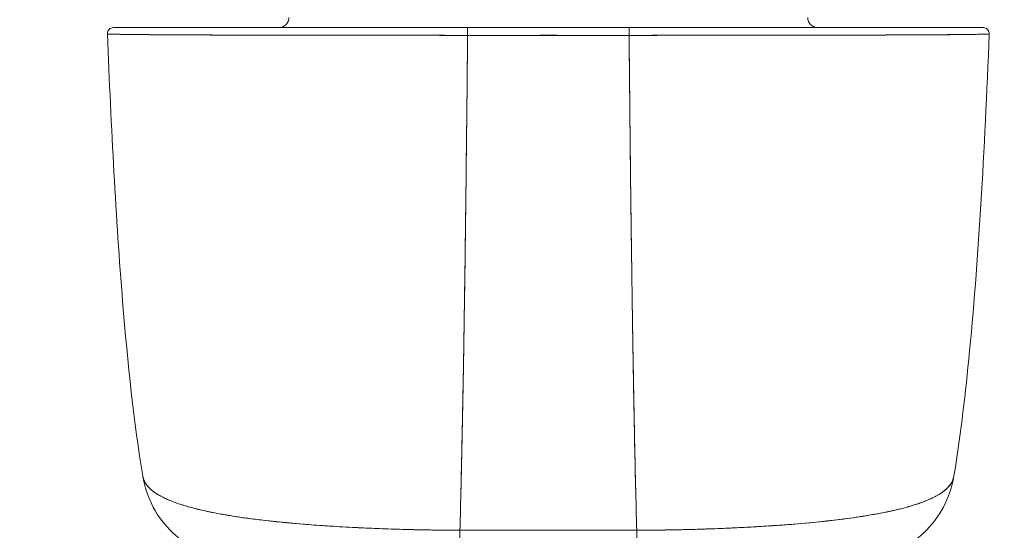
# Model space of a CAD drawing. Header units: inches. Extents: x 10 to 331, y 10 to 212.
# Tile 61 of 145: x 57.721 to 59.649, y 173.662 to 174.662. Entities that reach past the tile are written whole.
import ezdxf

# ---------------------------------------------------------------- set-up
doc = ezdxf.new("R2010")
doc.units = ezdxf.units.IN
doc.header["$LTSCALE"] = 20
doc.header["$MEASUREMENT"] = 0
doc.layers.add('Dimension (ANSI)', color=7, linetype='Continuous', lineweight=5)
doc.layers.add('Visible (ANSI)', color=7, linetype='Continuous', lineweight=5)
doc.styles.add('ROMANS', font='romans.shx')
doc.dimstyles.new('Default (ANSI)', dxfattribs={"dimscale": 20, "dimtxt": 0.065, "dimasz": 0.08, "dimexe": 0.125, "dimexo": 0.0625, "dimgap": 0.031496, "dimtad": 0, "dimtih": 1, "dimtoh": 1, "dimrnd": 1e-08, "dimzin": 0, "dimdsep": 46, "dimtxsty": 'ROMANS', "dimcen": 0.09, "dimdle": 0.393701, "dimclrd": 256, "dimclre": 256, "dimclrt": 256, "dimadec": 0, "dimazin": 0, "dimtfac": 1.538462, "dimtofl": 0, "dimtmove": 0, "dimatfit": 3, "dimfxl": 1, "dimtolj": 1, "dimtzin": 0, "dimlwd": -1, "dimlwe": -1, "dimarcsym": 0})

# ---------------------------------------------------------------- blocks, each defined once
blk = doc.blocks.new('*D12')
at = {"layer": 'Defpoints', "color": 0, "transparency": 16777216}
for p in [(33.225, 185.3676), (60.6626, 185.3676), (60.6626, 170.8333)]:
    blk.add_point(p, dxfattribs=at)
at = {"layer": 'Dimension (ANSI)', "transparency": 16777216}
for p, q in [((33.225, 184.1176), (33.225, 168.3333)), ((60.6626, 184.1176), (60.6626, 168.3333)), ((34.825, 170.8333), (43.4506, 170.8333)), ((59.0626, 170.8333), (49.9724, 170.8333))]:
    blk.add_line(p, q, dxfattribs=at)
for points in [[(34.825, 171.0999), (34.825, 170.5666), (33.225, 170.8333)], [(59.0626, 171.0999), (59.0626, 170.5666), (60.6626, 170.8333)]]:
    blk.add_solid(points, dxfattribs=at)
at = {"layer": 'Dimension (ANSI)', "transparency": 16777216, "insert": (46.7115, 170.8333), "char_height": 1.3, "attachment_point": 5, "style": 'ROMANS'}
blk.add_mtext('\\A1;27.44', dxfattribs=at)

msp = doc.modelspace()

# ---------------------------------------------------------------- linework, layer by layer
at = {"layer": 'Visible (ANSI)'}
for p, q in [((58.9139, 174.6467), (58.5976, 174.6467)), ((58.6171, 174.6467), (58.6171, 174.6467)), ((58.8944, 174.6467), (58.8944, 174.6467)), ((58.9139, 174.6314), (58.5976, 174.6314)), ((58.6171, 174.6314), (58.6171, 174.6314)), ((58.6888, 174.6314), (58.6888, 174.6314)), ((58.6888, 174.6314), (58.6888, 174.6314)), ((58.8227, 174.6314), (58.8227, 174.6314)), ((58.8227, 174.6314), (58.8227, 174.6314)), ((58.8345, 174.6314), (58.8345, 174.6314)), ((58.8345, 174.6314), (58.8345, 174.6314)), ((58.8944, 174.6314), (58.8944, 174.6314)), ((59.2327, 174.6317), (59.2327, 174.6317)), ((59.2488, 174.6317), (59.2488, 174.6317)), ((59.4721, 174.6324), (59.4721, 174.6324)), ((59.4918, 174.6325), (59.4918, 174.6325))]:
    msp.add_line(p, q, dxfattribs=at)
for centre, radius, start, end in [((58.2282, 174.6664), 0.0197, 270, 0), ((58.8345, 174.65), 0.00787, 270, 270), ((59.2833, 174.6664), 0.0197, 180, 270), ((57.9041, 174.6349), 0.0118, 90, 182.2758), ((57.9041, 174.6349), 0.0118, 90, 182.2758), ((59.6073, 174.6349), 0.0118, 357.7242, 90), ((59.6073, 174.6349), 0.0118, 357.7242, 90)]:
    msp.add_arc(centre, radius, start, end, dxfattribs=at)
for centre, major_axis, ratio, start_param, end_param in [((58.5976, 174.6349), (0, 0.0118), 0.000027, 4.416961, 6.282876), ((58.5976, 174.6349), (0, 0.0118), 0.00001, 6.283145, 8.149493), ((58.6888, 174.65), (0, -0.0197), 0.00001, 1.400695, 1.400788), ((58.6888, 174.65), (0, 0.0197), 0.00001, 1.739739, 1.739832), ((58.8227, 174.65), (0, -0.0197), 0.00001, 4.881343, 4.881437), ((58.8227, 174.65), (0, 0.0197), 0.00001, 4.543345, 4.543439), ((58.9139, 174.6349), (0, 0.0118), 0.00001, 0.000165, 1.866412), ((58.9139, 174.6349), (0, 0.0118), 0.000027, 0.000335, 1.866224), ((58.1574, 173.8002), (0, 0.1969), 0.99821, 1.796772, 1.797268), ((59.354, 173.8002), (0, -0.1969), 0.99821, 1.344369, 1.344859), ((59.354, 173.8002), (0, 0.1969), 0.99821, 4.485962, 4.486452), ((58.1912, 173.8002), (0, -0.1968), 0.993149, 5.12196, 5.122143), ((59.3202, 173.8002), (0, -0.1969), 0.993149, 1.161114, 1.161315), ((58.5826, 173.8002), (0, -0.1968), 0.00001, 0.001913, 0.794895), ((58.9289, 173.8002), (0, -0.1969), 0.000146, 5.489535, 6.282927)]:
    msp.add_ellipse(centre, major_axis=major_axis, ratio=ratio, start_param=start_param, end_param=end_param, dxfattribs=at)
for points, knots in [([(58.5976, 174.6467), (58.5519, 174.6467), (58.5071, 174.6467), (58.4629, 174.6467), (58.4187, 174.6467), (58.3751, 174.6467), (58.3332, 174.6467), (58.2913, 174.6467), (58.2511, 174.6467), (58.2134, 174.6467), (58.1757, 174.6467), (58.1404, 174.6467), (58.1082, 174.6467), (58.076, 174.6467), (58.047, 174.6467), (58.0217, 174.6467), (57.9964, 174.6467), (57.9748, 174.6467), (57.9573, 174.6467), (57.9398, 174.6467), (57.9264, 174.6467), (57.9175, 174.6467), (57.9086, 174.6467), (57.9042, 174.6467), (57.9041, 174.6467)], [0, 0, 0, 0, 0.125, 0.125, 0.125, 0.25, 0.25, 0.25, 0.375, 0.375, 0.375, 0.5, 0.5, 0.5, 0.625, 0.625, 0.625, 0.75, 0.75, 0.75, 0.875, 0.875, 0.875, 1, 1, 1, 1]), ([(57.9041, 174.6467), (57.9041, 174.6467), (57.9043, 174.6467), (57.9045, 174.6467), (57.9049, 174.6467), (57.9053, 174.6467), (57.906, 174.6467), (57.9067, 174.6467), (57.9076, 174.6467), (57.9088, 174.6467), (57.91, 174.6467), (57.9116, 174.6467), (57.9133, 174.6467), (57.9153, 174.6467), (57.9175, 174.6467), (57.9201, 174.6467), (57.9229, 174.6467), (57.9262, 174.6467), (57.9297, 174.6467), (57.9337, 174.6467), (57.9382, 174.6467), (57.943, 174.6467), (57.9471, 174.6467), (57.9515, 174.6467), (57.9562, 174.6467), (57.9578, 174.6467), (57.9594, 174.6467), (57.961, 174.6467), (57.9684, 174.6467), (57.9764, 174.6467), (57.9852, 174.6467), (57.9949, 174.6467), (58.0055, 174.6467), (58.0168, 174.6467), (58.0289, 174.6467), (58.0419, 174.6467), (58.0557, 174.6467), (58.0686, 174.6467), (58.0821, 174.6467), (58.0964, 174.6467), (58.0995, 174.6467), (58.1027, 174.6467), (58.1059, 174.6467), (58.1157, 174.6467), (58.1259, 174.6467), (58.1364, 174.6467), (58.1488, 174.6467), (58.1617, 174.6467), (58.175, 174.6467), (58.1871, 174.6467), (58.1995, 174.6467), (58.2122, 174.6467), (58.2238, 174.6467), (58.2356, 174.6467), (58.2476, 174.6467), (58.2586, 174.6467), (58.2697, 174.6467), (58.281, 174.6467), (58.2912, 174.6467), (58.3016, 174.6467), (58.3121, 174.6467), (58.3184, 174.6467), (58.3247, 174.6467), (58.3311, 174.6467), (58.3344, 174.6467), (58.3377, 174.6467), (58.3411, 174.6467), (58.35, 174.6467), (58.359, 174.6467), (58.368, 174.6467), (58.3764, 174.6467), (58.3847, 174.6467), (58.3932, 174.6467), (58.4009, 174.6467), (58.4087, 174.6467), (58.4166, 174.6467), (58.4238, 174.6467), (58.4311, 174.6467), (58.4384, 174.6467), (58.4452, 174.6467), (58.452, 174.6467), (58.4587, 174.6467), (58.465, 174.6467), (58.4712, 174.6467), (58.4775, 174.6467), (58.4831, 174.6467), (58.4887, 174.6467), (58.4943, 174.6467), (58.4992, 174.6467), (58.5042, 174.6467), (58.5091, 174.6467), (58.5134, 174.6467), (58.5178, 174.6467), (58.5221, 174.6467), (58.5259, 174.6467), (58.5298, 174.6467), (58.5336, 174.6467), (58.5371, 174.6467), (58.5405, 174.6467), (58.544, 174.6467), (58.5471, 174.6467), (58.5502, 174.6467), (58.5534, 174.6467), (58.5563, 174.6467), (58.5592, 174.6467), (58.5622, 174.6467), (58.565, 174.6467), (58.5677, 174.6467), (58.5705, 174.6467), (58.5731, 174.6467), (58.5757, 174.6467), (58.5783, 174.6467), (58.5807, 174.6467), (58.5831, 174.6467), (58.5855, 174.6467), (58.5877, 174.6467), (58.5898, 174.6467), (58.592, 174.6467), (58.5939, 174.6467), (58.5957, 174.6467), (58.5976, 174.6467)], [0, 0, 0, 0, 0.02245, 0.02245, 0.02245, 0.047334, 0.047334, 0.047334, 0.074749, 0.074749, 0.074749, 0.10494, 0.10494, 0.10494, 0.138177, 0.138177, 0.138177, 0.174941, 0.174941, 0.174941, 0.215785, 0.215785, 0.215785, 0.25, 0.25, 0.25, 0.261359, 0.261359, 0.261359, 0.312557, 0.312557, 0.312557, 0.36984, 0.36984, 0.36984, 0.430819, 0.430819, 0.430819, 0.48753, 0.48753, 0.48753, 0.5, 0.5, 0.5, 0.538486, 0.538486, 0.538486, 0.584458, 0.584458, 0.584458, 0.626373, 0.626373, 0.626373, 0.664667, 0.664667, 0.664667, 0.699465, 0.699465, 0.699465, 0.731072, 0.731072, 0.731072, 0.75, 0.75, 0.75, 0.759869, 0.759869, 0.759869, 0.78621, 0.78621, 0.78621, 0.810385, 0.810385, 0.810385, 0.832663, 0.832663, 0.832663, 0.853294, 0.853294, 0.853294, 0.872282, 0.872282, 0.872282, 0.889703, 0.889703, 0.889703, 0.905292, 0.905292, 0.905292, 0.91893, 0.91893, 0.91893, 0.930901, 0.930901, 0.930901, 0.941484, 0.941484, 0.941484, 0.950952, 0.950952, 0.950952, 0.959577, 0.959577, 0.959577, 0.967632, 0.967632, 0.967632, 0.975259, 0.975259, 0.975259, 0.982403, 0.982403, 0.982403, 0.988977, 0.988977, 0.988977, 0.994894, 0.994894, 0.994894, 1, 1, 1, 1]), ([(59.6073, 174.6467), (59.6073, 174.6467), (59.6029, 174.6467), (59.594, 174.6467), (59.5851, 174.6467), (59.5717, 174.6467), (59.5542, 174.6467), (59.5367, 174.6467), (59.5151, 174.6467), (59.4898, 174.6467), (59.4644, 174.6467), (59.4354, 174.6467), (59.4033, 174.6467), (59.3711, 174.6467), (59.3358, 174.6467), (59.2981, 174.6467), (59.2603, 174.6467), (59.2202, 174.6467), (59.1783, 174.6467), (59.1364, 174.6467), (59.0928, 174.6467), (59.0486, 174.6467), (59.0044, 174.6467), (58.9596, 174.6467), (58.9139, 174.6467)], [0, 0, 0, 0, 0.125, 0.125, 0.125, 0.25, 0.25, 0.25, 0.375, 0.375, 0.375, 0.5, 0.5, 0.5, 0.625, 0.625, 0.625, 0.75, 0.75, 0.75, 0.875, 0.875, 0.875, 1, 1, 1, 1]), ([(58.9139, 174.6467), (58.9157, 174.6467), (58.9176, 174.6467), (58.9194, 174.6467), (58.9216, 174.6467), (58.9237, 174.6467), (58.9259, 174.6467), (58.9283, 174.6467), (58.9307, 174.6467), (58.9331, 174.6467), (58.9357, 174.6467), (58.9382, 174.6467), (58.9408, 174.6467), (58.9436, 174.6467), (58.9464, 174.6467), (58.9492, 174.6467), (58.9521, 174.6467), (58.955, 174.6467), (58.958, 174.6467), (58.9611, 174.6467), (58.9642, 174.6467), (58.9674, 174.6467), (58.9708, 174.6467), (58.9743, 174.6467), (58.9777, 174.6467), (58.9815, 174.6467), (58.9854, 174.6467), (58.9892, 174.6467), (58.9935, 174.6467), (58.9979, 174.6467), (59.0022, 174.6467), (59.0071, 174.6467), (59.0121, 174.6467), (59.017, 174.6467), (59.0226, 174.6467), (59.0282, 174.6467), (59.0338, 174.6467), (59.04, 174.6467), (59.0463, 174.6467), (59.0525, 174.6467), (59.0593, 174.6467), (59.066, 174.6467), (59.0728, 174.6467), (59.0801, 174.6467), (59.0874, 174.6467), (59.0947, 174.6467), (59.1025, 174.6467), (59.1103, 174.6467), (59.1181, 174.6467), (59.1265, 174.6467), (59.1349, 174.6467), (59.1433, 174.6467), (59.1524, 174.6467), (59.1614, 174.6467), (59.1704, 174.6467), (59.1737, 174.6467), (59.1771, 174.6467), (59.1804, 174.6467), (59.1868, 174.6467), (59.1933, 174.6467), (59.1996, 174.6467), (59.2103, 174.6467), (59.2208, 174.6467), (59.2312, 174.6467), (59.2427, 174.6467), (59.254, 174.6467), (59.2651, 174.6467), (59.2775, 174.6467), (59.2896, 174.6467), (59.3015, 174.6467), (59.3147, 174.6467), (59.3275, 174.6467), (59.34, 174.6467), (59.354, 174.6467), (59.3675, 174.6467), (59.3806, 174.6467), (59.3891, 174.6467), (59.3975, 174.6467), (59.4056, 174.6467), (59.4116, 174.6467), (59.4175, 174.6467), (59.4232, 174.6467), (59.4382, 174.6467), (59.4524, 174.6467), (59.4658, 174.6467), (59.4787, 174.6467), (59.4909, 174.6467), (59.5022, 174.6467), (59.5124, 174.6467), (59.5219, 174.6467), (59.5307, 174.6467), (59.5386, 174.6467), (59.5459, 174.6467), (59.5526, 174.6467), (59.5535, 174.6467), (59.5544, 174.6467), (59.5552, 174.6467), (59.5603, 174.6467), (59.5651, 174.6467), (59.5695, 174.6467), (59.5741, 174.6467), (59.5784, 174.6467), (59.5822, 174.6467), (59.5857, 174.6467), (59.5888, 174.6467), (59.5916, 174.6467), (59.5941, 174.6467), (59.5963, 174.6467), (59.5982, 174.6467), (59.6, 174.6467), (59.6015, 174.6467), (59.6027, 174.6467), (59.6039, 174.6467), (59.6048, 174.6467), (59.6055, 174.6467), (59.6061, 174.6467), (59.6066, 174.6467), (59.6069, 174.6467), (59.6072, 174.6467), (59.6073, 174.6467), (59.6073, 174.6467)], [0, 0, 0, 0, 0.005076, 0.005076, 0.005076, 0.010966, 0.010966, 0.010966, 0.017516, 0.017516, 0.017516, 0.024638, 0.024638, 0.024638, 0.03225, 0.03225, 0.03225, 0.040297, 0.040297, 0.040297, 0.048919, 0.048919, 0.048919, 0.058382, 0.058382, 0.058382, 0.068957, 0.068957, 0.068957, 0.080913, 0.080913, 0.080913, 0.094527, 0.094527, 0.094527, 0.110079, 0.110079, 0.110079, 0.127471, 0.127471, 0.127471, 0.14645, 0.14645, 0.14645, 0.167092, 0.167092, 0.167092, 0.189401, 0.189401, 0.189401, 0.21365, 0.21365, 0.21365, 0.240135, 0.240135, 0.240135, 0.25, 0.25, 0.25, 0.269179, 0.269179, 0.269179, 0.301214, 0.301214, 0.301214, 0.336707, 0.336707, 0.336707, 0.376077, 0.376077, 0.376077, 0.419646, 0.419646, 0.419646, 0.468248, 0.468248, 0.468248, 0.5, 0.5, 0.5, 0.523331, 0.523331, 0.523331, 0.584112, 0.584112, 0.584112, 0.643123, 0.643123, 0.643123, 0.696091, 0.696091, 0.696091, 0.74368, 0.74368, 0.74368, 0.75, 0.75, 0.75, 0.787136, 0.787136, 0.787136, 0.826784, 0.826784, 0.826784, 0.862779, 0.862779, 0.862779, 0.895593, 0.895593, 0.895593, 0.925555, 0.925555, 0.925555, 0.952834, 0.952834, 0.952834, 0.977623, 0.977623, 0.977623, 1, 1, 1, 1]), ([(58.5976, 174.6314), (58.5957, 174.6314), (58.5938, 174.6314), (58.5919, 174.6314), (58.5897, 174.6314), (58.5875, 174.6314), (58.5853, 174.6314), (58.5829, 174.6314), (58.5805, 174.6314), (58.578, 174.6314), (58.5754, 174.6314), (58.5727, 174.6314), (58.5701, 174.6314), (58.5672, 174.6314), (58.5644, 174.6314), (58.5616, 174.6314), (58.5586, 174.6314), (58.5556, 174.6315), (58.5526, 174.6315), (58.5495, 174.6315), (58.5463, 174.6315), (58.5431, 174.6315), (58.5396, 174.6315), (58.5361, 174.6315), (58.5326, 174.6315), (58.5287, 174.6315), (58.5248, 174.6315), (58.5209, 174.6315), (58.5165, 174.6315), (58.512, 174.6315), (58.5076, 174.6315), (58.5026, 174.6315), (58.4976, 174.6315), (58.4926, 174.6315), (58.4869, 174.6315), (58.4812, 174.6315), (58.4755, 174.6315), (58.4705, 174.6315), (58.4655, 174.6315), (58.4606, 174.6315), (58.4592, 174.6315), (58.4578, 174.6315), (58.4565, 174.6315), (58.4496, 174.6315), (58.4427, 174.6315), (58.4358, 174.6315), (58.4284, 174.6315), (58.421, 174.6315), (58.4136, 174.6315), (58.4056, 174.6315), (58.3977, 174.6315), (58.3898, 174.6316), (58.3812, 174.6316), (58.3727, 174.6316), (58.3643, 174.6316), (58.3551, 174.6316), (58.3459, 174.6316), (58.3368, 174.6316), (58.3341, 174.6316), (58.3314, 174.6316), (58.3287, 174.6316), (58.3215, 174.6316), (58.3144, 174.6316), (58.3074, 174.6317), (58.2967, 174.6317), (58.2862, 174.6317), (58.2758, 174.6317), (58.2643, 174.6317), (58.253, 174.6317), (58.2419, 174.6318), (58.23, 174.6318), (58.2183, 174.6318), (58.2068, 174.6318), (58.2065, 174.6318), (58.2061, 174.6318), (58.2058, 174.6318), (58.1929, 174.6319), (58.1803, 174.6319), (58.168, 174.6319), (58.1545, 174.632), (58.1414, 174.632), (58.1287, 174.632), (58.1188, 174.6321), (58.1092, 174.6321), (58.0999, 174.6321), (58.0959, 174.6322), (58.0919, 174.6322), (58.088, 174.6322), (58.0736, 174.6322), (58.0597, 174.6323), (58.0467, 174.6324), (58.0344, 174.6324), (58.0228, 174.6325), (58.0119, 174.6325), (58.0103, 174.6325), (58.0087, 174.6326), (58.0071, 174.6326), (57.9955, 174.6326), (57.9848, 174.6327), (57.9749, 174.6328), (57.966, 174.6329), (57.9578, 174.6329), (57.9503, 174.633), (57.949, 174.633), (57.9477, 174.633), (57.9464, 174.633), (57.9412, 174.6331), (57.9364, 174.6332), (57.932, 174.6332), (57.927, 174.6333), (57.9225, 174.6333), (57.9185, 174.6334), (57.9148, 174.6335), (57.9115, 174.6335), (57.9086, 174.6336), (57.9077, 174.6336), (57.9068, 174.6336), (57.9059, 174.6337), (57.9044, 174.6337), (57.903, 174.6337), (57.9017, 174.6338), (57.8999, 174.6338), (57.8984, 174.6339), (57.8971, 174.634), (57.8959, 174.634), (57.895, 174.6341), (57.8942, 174.6341), (57.8936, 174.6342), (57.8931, 174.6342), (57.8928, 174.6343), (57.8925, 174.6343), (57.8923, 174.6344), (57.8923, 174.6344)], [0, 0, 0, 0, 0.005154, 0.005154, 0.005154, 0.011125, 0.011125, 0.011125, 0.01776, 0.01776, 0.01776, 0.024968, 0.024968, 0.024968, 0.032665, 0.032665, 0.032665, 0.040791, 0.040791, 0.040791, 0.049493, 0.049493, 0.049493, 0.059043, 0.059043, 0.059043, 0.069717, 0.069717, 0.069717, 0.08179, 0.08179, 0.08179, 0.095542, 0.095542, 0.095542, 0.111257, 0.111257, 0.111257, 0.125, 0.125, 0.125, 0.128815, 0.128815, 0.128815, 0.14795, 0.14795, 0.14795, 0.168736, 0.168736, 0.168736, 0.191175, 0.191175, 0.191175, 0.215514, 0.215514, 0.215514, 0.242018, 0.242018, 0.242018, 0.25, 0.25, 0.25, 0.270974, 0.270974, 0.270974, 0.302738, 0.302738, 0.302738, 0.337689, 0.337689, 0.337689, 0.375, 0.375, 0.375, 0.376125, 0.376125, 0.376125, 0.418166, 0.418166, 0.418166, 0.464234, 0.464234, 0.464234, 0.5, 0.5, 0.5, 0.515243, 0.515243, 0.515243, 0.571952, 0.571952, 0.571952, 0.625, 0.625, 0.625, 0.632854, 0.632854, 0.632854, 0.689973, 0.689973, 0.689973, 0.740919, 0.740919, 0.740919, 0.75, 0.75, 0.75, 0.78617, 0.78617, 0.78617, 0.826664, 0.826664, 0.826664, 0.863094, 0.863094, 0.863094, 0.875, 0.875, 0.875, 0.89603, 0.89603, 0.89603, 0.925948, 0.925948, 0.925948, 0.953112, 0.953112, 0.953112, 0.977764, 0.977764, 0.977764, 1, 1, 1, 1]), ([(57.8923, 174.6344), (57.8923, 174.6344), (57.8932, 174.6342), (57.8951, 174.6341), (57.8966, 174.634), (57.8987, 174.6339), (57.9016, 174.6338), (57.9026, 174.6338), (57.9037, 174.6337), (57.905, 174.6337), (57.9097, 174.6335), (57.9159, 174.6334), (57.9236, 174.6333), (57.9268, 174.6333), (57.9302, 174.6332), (57.9338, 174.6332), (57.9394, 174.6331), (57.9455, 174.6331), (57.9522, 174.633), (57.9629, 174.6329), (57.975, 174.6328), (57.9884, 174.6327), (57.9894, 174.6327), (57.9903, 174.6327), (57.9913, 174.6327), (58.0062, 174.6326), (58.0227, 174.6325), (58.0404, 174.6324), (58.0479, 174.6323), (58.0555, 174.6323), (58.0633, 174.6323), (58.0748, 174.6322), (58.0866, 174.6322), (58.0985, 174.6321), (58.1153, 174.6321), (58.1324, 174.632), (58.1495, 174.632), (58.1542, 174.632), (58.159, 174.632), (58.1637, 174.6319), (58.1872, 174.6319), (58.2106, 174.6318), (58.2336, 174.6318), (58.2345, 174.6318), (58.2354, 174.6318), (58.2362, 174.6318), (58.2597, 174.6317), (58.2828, 174.6317), (58.3054, 174.6317), (58.3103, 174.6317), (58.3152, 174.6316), (58.32, 174.6316), (58.3392, 174.6316), (58.358, 174.6316), (58.3762, 174.6316), (58.3838, 174.6316), (58.3914, 174.6316), (58.3988, 174.6315), (58.414, 174.6315), (58.4288, 174.6315), (58.4433, 174.6315), (58.4529, 174.6315), (58.4624, 174.6315), (58.4717, 174.6315), (58.4827, 174.6315), (58.4935, 174.6315), (58.504, 174.6315), (58.5156, 174.6315), (58.527, 174.6315), (58.5382, 174.6315), (58.5442, 174.6315), (58.5502, 174.6314), (58.556, 174.6314), (58.571, 174.6314), (58.5852, 174.6314), (58.5976, 174.6314)], [0, 0, 0, 0, 0.051762, 0.051762, 0.051762, 0.090909, 0.090909, 0.090909, 0.104756, 0.104756, 0.104756, 0.15926, 0.15926, 0.15926, 0.181818, 0.181818, 0.181818, 0.216639, 0.216639, 0.216639, 0.272727, 0.272727, 0.272727, 0.27663, 0.27663, 0.27663, 0.337872, 0.337872, 0.337872, 0.363636, 0.363636, 0.363636, 0.401523, 0.401523, 0.401523, 0.454545, 0.454545, 0.454545, 0.469339, 0.469339, 0.469339, 0.542657, 0.542657, 0.542657, 0.545455, 0.545455, 0.545455, 0.62016, 0.62016, 0.62016, 0.636364, 0.636364, 0.636364, 0.700569, 0.700569, 0.700569, 0.727273, 0.727273, 0.727273, 0.781747, 0.781747, 0.781747, 0.818182, 0.818182, 0.818182, 0.861421, 0.861421, 0.861421, 0.909091, 0.909091, 0.909091, 0.93478, 0.93478, 0.93478, 1, 1, 1, 1]), ([(57.9616, 173.7686), (57.9442, 173.8735), (57.9322, 173.9875), (57.9091, 174.2714), (57.8998, 174.4494), (57.8923, 174.6344)], [0, 0, 0, 0, 1.137397, 1.137397, 2.631287, 2.631287, 2.631287, 2.631287]), ([(58.5976, 174.6314), (58.5969, 174.553), (58.5961, 174.4782), (58.5953, 174.407), (58.5945, 174.3358), (58.5937, 174.2683), (58.5929, 174.2044), (58.592, 174.1405), (58.5911, 174.0802), (58.5902, 174.0235), (58.5893, 173.9668), (58.5883, 173.9136), (58.5873, 173.8638), (58.5863, 173.8141), (58.5853, 173.7677), (58.5842, 173.7246), (58.5837, 173.703), (58.5832, 173.6822), (58.5826, 173.6622)], [0.0000004, 0.0000004, 0.0000004, 0.0000004, 0.181782, 0.181782, 0.181782, 0.363564, 0.363564, 0.363564, 0.545346, 0.545346, 0.545346, 0.727128, 0.727128, 0.727128, 0.90891, 0.90891, 0.90891, 1, 1, 1, 1]), ([(58.5826, 173.6622), (58.5834, 173.6896), (58.5841, 173.7184), (58.5848, 173.7488), (58.5855, 173.7793), (58.5863, 173.8113), (58.5869, 173.8449), (58.5876, 173.8786), (58.5883, 173.9138), (58.589, 173.9507), (58.5896, 173.9876), (58.5903, 174.0262), (58.5909, 174.0664), (58.5915, 174.1066), (58.5921, 174.1486), (58.5927, 174.1922), (58.5933, 174.2358), (58.5939, 174.2812), (58.5944, 174.3283), (58.595, 174.3753), (58.5955, 174.4242), (58.5961, 174.4747), (58.5966, 174.5252), (58.5971, 174.5775), (58.5976, 174.6314)], [0, 0, 0, 0, 0.1246195, 0.1246195, 0.1246195, 0.2496745, 0.2496745, 0.2496745, 0.3747294, 0.3747294, 0.3747294, 0.4997844, 0.4997844, 0.4997844, 0.6248393, 0.6248393, 0.6248393, 0.7498943, 0.7498943, 0.7498943, 0.8749492, 0.8749492, 0.8749492, 0.9999996, 0.9999996, 0.9999996, 0.9999996]), ([(58.5976, 174.6314), (58.6289, 174.6314), (58.6532, 174.6314), (58.6725, 174.6314), (58.6918, 174.6314), (58.7061, 174.6314), (58.7175, 174.6314), (58.729, 174.6315), (58.7374, 174.6315), (58.745, 174.6315), (58.7525, 174.6315), (58.759, 174.6315), (58.7665, 174.6315), (58.774, 174.6315), (58.7825, 174.6315), (58.7939, 174.6314), (58.8054, 174.6314), (58.8197, 174.6314), (58.839, 174.6314), (58.8583, 174.6314), (58.8826, 174.6314), (58.9139, 174.6314)], [0, 0, 0, 0, 0.142857, 0.142857, 0.142857, 0.285714, 0.285714, 0.285714, 0.428571, 0.428571, 0.428571, 0.571429, 0.571429, 0.571429, 0.714286, 0.714286, 0.714286, 0.857143, 0.857143, 0.857143, 1, 1, 1, 1]), ([(59.6191, 174.6344), (59.6191, 174.6344), (59.619, 174.6343), (59.6187, 174.6343), (59.6184, 174.6342), (59.6179, 174.6342), (59.6172, 174.6341), (59.6165, 174.6341), (59.6156, 174.634), (59.6144, 174.634), (59.6131, 174.6339), (59.6116, 174.6338), (59.6098, 174.6338), (59.6085, 174.6337), (59.6071, 174.6337), (59.6055, 174.6337), (59.6047, 174.6336), (59.6039, 174.6336), (59.6031, 174.6336), (59.6002, 174.6335), (59.5971, 174.6335), (59.5935, 174.6334), (59.5896, 174.6334), (59.5853, 174.6333), (59.5805, 174.6332), (59.5758, 174.6332), (59.5707, 174.6331), (59.5651, 174.633), (59.5645, 174.633), (59.5639, 174.633), (59.5634, 174.633), (59.5565, 174.633), (59.5491, 174.6329), (59.541, 174.6328), (59.5321, 174.6328), (59.5224, 174.6327), (59.5121, 174.6326), (59.508, 174.6326), (59.5039, 174.6326), (59.4996, 174.6325), (59.4917, 174.6325), (59.4835, 174.6324), (59.475, 174.6324), (59.4614, 174.6323), (59.4469, 174.6323), (59.4317, 174.6322), (59.4251, 174.6322), (59.4184, 174.6322), (59.4116, 174.6321), (59.404, 174.6321), (59.3963, 174.6321), (59.3883, 174.6321), (59.375, 174.632), (59.3613, 174.632), (59.3471, 174.6319), (59.3344, 174.6319), (59.3213, 174.6319), (59.3079, 174.6318), (59.3068, 174.6318), (59.3057, 174.6318), (59.3046, 174.6318), (59.2936, 174.6318), (59.2824, 174.6318), (59.2709, 174.6318), (59.2596, 174.6317), (59.2481, 174.6317), (59.2364, 174.6317), (59.2258, 174.6317), (59.2151, 174.6317), (59.2043, 174.6317), (59.1972, 174.6316), (59.19, 174.6316), (59.1828, 174.6316), (59.1801, 174.6316), (59.1774, 174.6316), (59.1746, 174.6316), (59.1655, 174.6316), (59.1563, 174.6316), (59.1471, 174.6316), (59.1386, 174.6316), (59.13, 174.6316), (59.1215, 174.6316), (59.1136, 174.6315), (59.1056, 174.6315), (59.0976, 174.6315), (59.0902, 174.6315), (59.0828, 174.6315), (59.0754, 174.6315), (59.0685, 174.6315), (59.0616, 174.6315), (59.0547, 174.6315), (59.0535, 174.6315), (59.0522, 174.6315), (59.0509, 174.6315), (59.0458, 174.6315), (59.0408, 174.6315), (59.0357, 174.6315), (59.0301, 174.6315), (59.0244, 174.6315), (59.0187, 174.6315), (59.0137, 174.6315), (59.0087, 174.6315), (59.0037, 174.6315), (58.9993, 174.6315), (58.9949, 174.6315), (58.9905, 174.6315), (58.9866, 174.6315), (58.9827, 174.6315), (58.9787, 174.6315), (58.9753, 174.6315), (58.9718, 174.6315), (58.9683, 174.6315), (58.9651, 174.6315), (58.9619, 174.6315), (58.9587, 174.6315), (58.9557, 174.6315), (58.9527, 174.6314), (58.9497, 174.6314), (58.9469, 174.6314), (58.9441, 174.6314), (58.9413, 174.6314), (58.9386, 174.6314), (58.936, 174.6314), (58.9334, 174.6314), (58.9309, 174.6314), (58.9285, 174.6314), (58.9261, 174.6314), (58.9239, 174.6314), (58.9217, 174.6314), (58.9195, 174.6314), (58.9176, 174.6314), (58.9158, 174.6314), (58.9139, 174.6314)], [0, 0, 0, 0, 0.022163, 0.022163, 0.022163, 0.046721, 0.046721, 0.046721, 0.07375, 0.07375, 0.07375, 0.103441, 0.103441, 0.103441, 0.125, 0.125, 0.125, 0.135958, 0.135958, 0.135958, 0.171628, 0.171628, 0.171628, 0.210936, 0.210936, 0.210936, 0.25, 0.25, 0.25, 0.254076, 0.254076, 0.254076, 0.301415, 0.301415, 0.301415, 0.354208, 0.354208, 0.354208, 0.375, 0.375, 0.375, 0.413119, 0.413119, 0.413119, 0.473883, 0.473883, 0.473883, 0.5, 0.5, 0.5, 0.529014, 0.529014, 0.529014, 0.577715, 0.577715, 0.577715, 0.621414, 0.621414, 0.621414, 0.625, 0.625, 0.625, 0.66093, 0.66093, 0.66093, 0.696579, 0.696579, 0.696579, 0.728771, 0.728771, 0.728771, 0.75, 0.75, 0.75, 0.757976, 0.757976, 0.757976, 0.784626, 0.784626, 0.784626, 0.80904, 0.80904, 0.80904, 0.83151, 0.83151, 0.83151, 0.852308, 0.852308, 0.852308, 0.871433, 0.871433, 0.871433, 0.875, 0.875, 0.875, 0.888962, 0.888962, 0.888962, 0.904641, 0.904641, 0.904641, 0.918368, 0.918368, 0.918368, 0.930426, 0.930426, 0.930426, 0.941092, 0.941092, 0.941092, 0.950638, 0.950638, 0.950638, 0.959335, 0.959335, 0.959335, 0.967454, 0.967454, 0.967454, 0.975136, 0.975136, 0.975136, 0.982323, 0.982323, 0.982323, 0.988932, 0.988932, 0.988932, 0.994877, 0.994877, 0.994877, 1, 1, 1, 1]), ([(58.9139, 174.6314), (58.9263, 174.6314), (58.9405, 174.6314), (58.9554, 174.6314), (58.9613, 174.6314), (58.9673, 174.6315), (58.9733, 174.6315), (58.9845, 174.6315), (58.9959, 174.6315), (59.0075, 174.6315), (59.018, 174.6315), (59.0287, 174.6315), (59.0397, 174.6315), (59.049, 174.6315), (59.0585, 174.6315), (59.0682, 174.6315), (59.0826, 174.6315), (59.0975, 174.6315), (59.1126, 174.6315), (59.1201, 174.6316), (59.1276, 174.6316), (59.1352, 174.6316), (59.1535, 174.6316), (59.1722, 174.6316), (59.1914, 174.6316), (59.1963, 174.6316), (59.2012, 174.6317), (59.2061, 174.6317), (59.2286, 174.6317), (59.2517, 174.6317), (59.2752, 174.6318), (59.2761, 174.6318), (59.277, 174.6318), (59.2779, 174.6318), (59.3009, 174.6318), (59.3242, 174.6319), (59.3478, 174.6319), (59.3525, 174.632), (59.3572, 174.632), (59.3619, 174.632), (59.379, 174.632), (59.3961, 174.6321), (59.4129, 174.6321), (59.4249, 174.6322), (59.4366, 174.6322), (59.448, 174.6323), (59.4559, 174.6323), (59.4636, 174.6323), (59.4711, 174.6324), (59.4888, 174.6325), (59.5053, 174.6326), (59.5202, 174.6327), (59.5212, 174.6327), (59.5221, 174.6327), (59.5231, 174.6327), (59.5365, 174.6328), (59.5486, 174.6329), (59.5593, 174.633), (59.5659, 174.6331), (59.5721, 174.6331), (59.5777, 174.6332), (59.5813, 174.6332), (59.5847, 174.6333), (59.5879, 174.6333), (59.5955, 174.6334), (59.6018, 174.6335), (59.6065, 174.6337), (59.6077, 174.6337), (59.6088, 174.6338), (59.6099, 174.6338), (59.6127, 174.6339), (59.6149, 174.634), (59.6163, 174.6341), (59.6183, 174.6342), (59.6192, 174.6344), (59.6191, 174.6344)], [0, 0, 0, 0, 0.065233, 0.065233, 0.065233, 0.090909, 0.090909, 0.090909, 0.138606, 0.138606, 0.138606, 0.181818, 0.181818, 0.181818, 0.218295, 0.218295, 0.218295, 0.272727, 0.272727, 0.272727, 0.299488, 0.299488, 0.299488, 0.363636, 0.363636, 0.363636, 0.379913, 0.379913, 0.379913, 0.454545, 0.454545, 0.454545, 0.457429, 0.457429, 0.457429, 0.530754, 0.530754, 0.530754, 0.545455, 0.545455, 0.545455, 0.598649, 0.598649, 0.598649, 0.636364, 0.636364, 0.636364, 0.662242, 0.662242, 0.662242, 0.723318, 0.723318, 0.723318, 0.727273, 0.727273, 0.727273, 0.783303, 0.783303, 0.783303, 0.818182, 0.818182, 0.818182, 0.840721, 0.840721, 0.840721, 0.895221, 0.895221, 0.895221, 0.909091, 0.909091, 0.909091, 0.94822, 0.94822, 0.94822, 1, 1, 1, 1]), ([(58.9139, 174.6314), (58.9144, 174.5775), (58.9149, 174.5252), (58.9154, 174.4747), (58.9159, 174.4242), (58.9165, 174.3753), (58.917, 174.3283), (58.9176, 174.2812), (58.9182, 174.2358), (58.9188, 174.1922), (58.9194, 174.1486), (58.92, 174.1066), (58.9206, 174.0664), (58.9212, 174.0262), (58.9219, 173.9876), (58.9225, 173.9507), (58.9232, 173.9138), (58.9238, 173.8786), (58.9245, 173.8449), (58.9252, 173.8113), (58.9259, 173.7793), (58.9266, 173.7488), (58.9274, 173.7184), (58.9281, 173.6896), (58.9288, 173.6622)], [0.0000004, 0.0000004, 0.0000004, 0.0000004, 0.1250508, 0.1250508, 0.1250508, 0.2501057, 0.2501057, 0.2501057, 0.3751607, 0.3751607, 0.3751607, 0.5002156, 0.5002156, 0.5002156, 0.6252706, 0.6252706, 0.6252706, 0.7503255, 0.7503255, 0.7503255, 0.8753805, 0.8753805, 0.8753805, 1, 1, 1, 1]), ([(58.9288, 173.6622), (58.9283, 173.6822), (58.9278, 173.703), (58.9272, 173.7246), (58.9262, 173.7677), (58.9251, 173.8141), (58.9242, 173.8638), (58.9232, 173.9136), (58.9222, 173.9668), (58.9213, 174.0235), (58.9204, 174.0802), (58.9195, 174.1405), (58.9186, 174.2044), (58.9178, 174.2683), (58.9169, 174.3358), (58.9161, 174.407), (58.9154, 174.4782), (58.9146, 174.553), (58.9139, 174.6314)], [0, 0, 0, 0, 0.09109, 0.09109, 0.09109, 0.272872, 0.272872, 0.272872, 0.454654, 0.454654, 0.454654, 0.636436, 0.636436, 0.636436, 0.818218, 0.818218, 0.818218, 0.9999996, 0.9999996, 0.9999996, 0.9999996]), ([(59.6191, 174.6344), (59.61, 174.4054), (59.5979, 174.1869), (59.571, 173.9163), (59.5618, 173.8404), (59.5499, 173.7686)], [0, 0, 0, 0, 1.849259, 1.849259, 2.628409, 2.628409, 2.628409, 2.628409]), ([(58.5826, 173.6622), (58.5701, 173.6624), (58.5562, 173.6624), (58.5414, 173.6626), (58.5291, 173.6628), (58.5163, 173.6629), (58.5033, 173.6632), (58.4994, 173.6633), (58.4954, 173.6634), (58.4914, 173.6635), (58.4727, 173.6639), (58.4537, 173.6645), (58.4343, 173.6652), (58.428, 173.6654), (58.4216, 173.6656), (58.4152, 173.6659), (58.4011, 173.6665), (58.3868, 173.6671), (58.3723, 173.6679), (58.3552, 173.6688), (58.3378, 173.6698), (58.3202, 173.6709), (58.316, 173.6712), (58.3119, 173.6715), (58.3077, 173.6718), (58.2862, 173.6733), (58.2645, 173.675), (58.2432, 173.6771), (58.2363, 173.6777), (58.2294, 173.6784), (58.2225, 173.6791), (58.2085, 173.6806), (58.1947, 173.6822), (58.1814, 173.6839), (58.1736, 173.6848), (58.1659, 173.6859), (58.1583, 173.6869), (58.1495, 173.6882), (58.1408, 173.6895), (58.1323, 173.6909), (58.1297, 173.6913), (58.1271, 173.6918), (58.1246, 173.6922), (58.1069, 173.6952), (58.0903, 173.6985), (58.0749, 173.7021), (58.0685, 173.7036), (58.0624, 173.7052), (58.0564, 173.7068), (58.0485, 173.7089), (58.041, 173.7112), (58.034, 173.7135), (58.0222, 173.7175), (58.0116, 173.7217), (58.0024, 173.7262), (58.0015, 173.7266), (58.0006, 173.7271), (57.9997, 173.7275), (57.9961, 173.7294), (57.9926, 173.7313), (57.9894, 173.7333), (57.9862, 173.7353), (57.9832, 173.7374), (57.9805, 173.7396), (57.9749, 173.744), (57.9706, 173.7486), (57.9675, 173.7535), (57.9674, 173.7536), (57.9674, 173.7537), (57.9673, 173.7538), (57.9643, 173.7586), (57.9624, 173.7636), (57.9616, 173.7683), (57.9616, 173.7684), (57.9616, 173.7685), (57.9616, 173.7686)], [0, 0, 0, 0, 0.060624, 0.060624, 0.060624, 0.1111111, 0.1111111, 0.1111111, 0.1265869, 0.1265869, 0.1265869, 0.1987914, 0.1987914, 0.1987914, 0.2222222, 0.2222222, 0.2222222, 0.273294, 0.273294, 0.273294, 0.3333333, 0.3333333, 0.3333333, 0.3474368, 0.3474368, 0.3474368, 0.4205222, 0.4205222, 0.4205222, 0.4444444, 0.4444444, 0.4444444, 0.4933991, 0.4933991, 0.4933991, 0.5219496, 0.5219496, 0.5219496, 0.5555556, 0.5555556, 0.5555556, 0.5658861, 0.5658861, 0.5658861, 0.6371166, 0.6371166, 0.6371166, 0.6666667, 0.6666667, 0.6666667, 0.7059933, 0.7059933, 0.7059933, 0.7713333, 0.7713333, 0.7713333, 0.7777778, 0.7777778, 0.7777778, 0.804681, 0.804681, 0.804681, 0.8323648, 0.8323648, 0.8323648, 0.8888889, 0.8888889, 0.8888889, 0.8902659, 0.8902659, 0.8902659, 0.9461063, 0.9461063, 0.9461063, 0.9472693, 0.9472693, 0.9472693, 0.9472693]), ([(58.1559, 173.6034), (58.1479, 173.6034), (58.1399, 173.6039), (58.1113, 173.6074), (58.0907, 173.6133), (58.0529, 173.6312), (58.0352, 173.6433), (58.0049, 173.6722), (57.992, 173.6892), (57.9721, 173.7265), (57.9651, 173.7472), (57.9616, 173.7682)], [0, 0, 0, 0, 0.0606795, 0.0606795, 0.2199974, 0.2199974, 0.3793193, 0.3793193, 0.5385339, 0.5385339, 0.7007379, 0.7007379, 0.7007379, 0.7007379]), ([(57.9617, 173.7681), (57.9617, 173.7675), (57.9618, 173.767), (57.962, 173.7665), (57.9626, 173.7637), (57.9635, 173.761), (57.9647, 173.7584), (57.9657, 173.7563), (57.9669, 173.7542), (57.9684, 173.7522), (57.9689, 173.7514), (57.9695, 173.7507), (57.97, 173.7499), (57.9724, 173.7469), (57.9753, 173.744), (57.9786, 173.7412), (57.9823, 173.7381), (57.9866, 173.7351), (57.9914, 173.7322), (57.9936, 173.7308), (57.996, 173.7295), (57.9985, 173.7282), (58.002, 173.7263), (58.0057, 173.7246), (58.0096, 173.7228), (58.0172, 173.7194), (58.0257, 173.7162), (58.0349, 173.7132), (58.0395, 173.7117), (58.0443, 173.7102), (58.0492, 173.7088), (58.0556, 173.707), (58.0623, 173.7052), (58.0692, 173.7035), (58.0832, 173.7001), (58.0983, 173.6969), (58.1144, 173.694), (58.1151, 173.6939), (58.1159, 173.6937), (58.1166, 173.6936), (58.1326, 173.6907), (58.1495, 173.6881), (58.1671, 173.6857), (58.1768, 173.6844), (58.1868, 173.6831), (58.1969, 173.682), (58.2051, 173.681), (58.2135, 173.6801), (58.222, 173.6792), (58.2397, 173.6773), (58.2578, 173.6757), (58.2764, 173.6742), (58.2798, 173.6739), (58.2832, 173.6736), (58.2866, 173.6733), (58.3005, 173.6723), (58.3145, 173.6713), (58.3287, 173.6704), (58.3452, 173.6693), (58.3618, 173.6684), (58.3787, 173.6676), (58.3799, 173.6675), (58.3812, 173.6674), (58.3825, 173.6674), (58.3968, 173.6667), (58.4113, 173.666), (58.4259, 173.6655), (58.4405, 173.6649), (58.4552, 173.6645), (58.4701, 173.664), (58.474, 173.6639), (58.4779, 173.6638), (58.4819, 173.6637), (58.4915, 173.6635), (58.5012, 173.6632), (58.5108, 173.6631), (58.5234, 173.6628), (58.536, 173.6626), (58.5485, 173.6625), (58.5599, 173.6623), (58.5713, 173.6623), (58.5826, 173.6622)], [0.0479989, 0.0479989, 0.0479989, 0.0479989, 0.0540743, 0.0540743, 0.0540743, 0.0856527, 0.0856527, 0.0856527, 0.1111111, 0.1111111, 0.1111111, 0.1205644, 0.1205644, 0.1205644, 0.1591176, 0.1591176, 0.1591176, 0.202025, 0.202025, 0.202025, 0.2222222, 0.2222222, 0.2222222, 0.25045, 0.25045, 0.25045, 0.305586, 0.305586, 0.305586, 0.3333333, 0.3333333, 0.3333333, 0.3688988, 0.3688988, 0.3688988, 0.4411046, 0.4411046, 0.4411046, 0.4444444, 0.4444444, 0.4444444, 0.5160884, 0.5160884, 0.5160884, 0.5555556, 0.5555556, 0.5555556, 0.5876754, 0.5876754, 0.5876754, 0.6544159, 0.6544159, 0.6544159, 0.6666667, 0.6666667, 0.6666667, 0.7161429, 0.7161429, 0.7161429, 0.7734695, 0.7734695, 0.7734695, 0.7777778, 0.7777778, 0.7777778, 0.8266877, 0.8266877, 0.8266877, 0.8758248, 0.8758248, 0.8758248, 0.8888889, 0.8888889, 0.8888889, 0.9207769, 0.9207769, 0.9207769, 0.9621735, 0.9621735, 0.9621735, 1, 1, 1, 1]), ([(59.5499, 173.7686), (59.5499, 173.7685), (59.5499, 173.7684), (59.5499, 173.7683), (59.549, 173.7636), (59.5472, 173.7586), (59.5442, 173.7538), (59.5441, 173.7537), (59.5441, 173.7536), (59.544, 173.7535), (59.5409, 173.7487), (59.5366, 173.744), (59.531, 173.7396), (59.5283, 173.7374), (59.5253, 173.7353), (59.522, 173.7333), (59.5189, 173.7314), (59.5155, 173.7295), (59.5119, 173.7276), (59.511, 173.7271), (59.51, 173.7267), (59.5091, 173.7262), (59.4998, 173.7217), (59.4893, 173.7175), (59.4775, 173.7136), (59.4707, 173.7113), (59.4634, 173.7091), (59.4558, 173.707), (59.4496, 173.7053), (59.4432, 173.7037), (59.4365, 173.7021), (59.4212, 173.6985), (59.4045, 173.6952), (59.3869, 173.6922), (59.3849, 173.6918), (59.3828, 173.6915), (59.3808, 173.6912), (59.3718, 173.6897), (59.3626, 173.6883), (59.3531, 173.6869), (59.3456, 173.6859), (59.3379, 173.6848), (59.3301, 173.6838), (59.3175, 173.6823), (59.3046, 173.6808), (59.2914, 173.6794), (59.2838, 173.6786), (59.276, 173.6778), (59.2682, 173.677), (59.247, 173.675), (59.2253, 173.6733), (59.2037, 173.6718), (59.2004, 173.6715), (59.1971, 173.6713), (59.1937, 173.6711), (59.1753, 173.6699), (59.1571, 173.6688), (59.1392, 173.6679), (59.1252, 173.6672), (59.1114, 173.6665), (59.0979, 173.666), (59.0909, 173.6657), (59.084, 173.6654), (59.0772, 173.6652), (59.0577, 173.6645), (59.0388, 173.6639), (59.0201, 173.6635), (59.0163, 173.6634), (59.0126, 173.6633), (59.0089, 173.6632), (58.9957, 173.663), (58.9826, 173.6628), (58.9701, 173.6626), (58.9553, 173.6624), (58.9413, 173.6624), (58.9288, 173.6622)], [0.0528071, 0.0528071, 0.0528071, 0.0528071, 0.0539723, 0.0539723, 0.0539723, 0.1098872, 0.1098872, 0.1098872, 0.1111111, 0.1111111, 0.1111111, 0.1678395, 0.1678395, 0.1678395, 0.195541, 0.195541, 0.195541, 0.2222222, 0.2222222, 0.2222222, 0.2290682, 0.2290682, 0.2290682, 0.2949275, 0.2949275, 0.2949275, 0.3333333, 0.3333333, 0.3333333, 0.3644211, 0.3644211, 0.3644211, 0.4362041, 0.4362041, 0.4362041, 0.4444444, 0.4444444, 0.4444444, 0.4804974, 0.4804974, 0.4804974, 0.5092271, 0.5092271, 0.5092271, 0.5555556, 0.5555556, 0.5555556, 0.5823886, 0.5823886, 0.5823886, 0.6553745, 0.6553745, 0.6553745, 0.6666667, 0.6666667, 0.6666667, 0.7290537, 0.7290537, 0.7290537, 0.7777778, 0.7777778, 0.7777778, 0.8029174, 0.8029174, 0.8029174, 0.8744925, 0.8744925, 0.8744925, 0.8888889, 0.8888889, 0.8888889, 0.9398728, 0.9398728, 0.9398728, 1, 1, 1, 1]), ([(58.9288, 173.6622), (58.9407, 173.6623), (58.9526, 173.6623), (58.9646, 173.6625), (58.9777, 173.6626), (58.9909, 173.6629), (59.004, 173.6631), (59.0126, 173.6633), (59.0211, 173.6635), (59.0296, 173.6637), (59.0354, 173.6639), (59.0412, 173.664), (59.047, 173.6642), (59.0626, 173.6647), (59.0782, 173.6652), (59.0936, 173.6658), (59.1055, 173.6663), (59.1173, 173.6668), (59.129, 173.6674), (59.1339, 173.6676), (59.1387, 173.6678), (59.1435, 173.6681), (59.1613, 173.669), (59.1789, 173.6701), (59.1963, 173.6713), (59.2059, 173.6719), (59.2154, 173.6726), (59.2249, 173.6733), (59.2339, 173.674), (59.2428, 173.6748), (59.2516, 173.6755), (59.271, 173.6772), (59.2899, 173.6791), (59.3082, 173.6812), (59.3103, 173.6815), (59.3124, 173.6817), (59.3146, 173.682), (59.3319, 173.684), (59.3486, 173.6862), (59.3647, 173.6886), (59.375, 173.6902), (59.3851, 173.6918), (59.3949, 173.6936), (59.4028, 173.695), (59.4106, 173.6965), (59.4181, 173.698), (59.4335, 173.7012), (59.4478, 173.7047), (59.461, 173.7084), (59.4614, 173.7086), (59.4619, 173.7087), (59.4623, 173.7088), (59.4732, 173.712), (59.4833, 173.7153), (59.4924, 173.7189), (59.4999, 173.7218), (59.5068, 173.7249), (59.513, 173.7282), (59.5136, 173.7285), (59.5141, 173.7288), (59.5147, 173.7291), (59.5205, 173.7322), (59.5256, 173.7355), (59.53, 173.7389), (59.5339, 173.7419), (59.5372, 173.745), (59.54, 173.7483), (59.5411, 173.7496), (59.5422, 173.7509), (59.5431, 173.7522), (59.5443, 173.7538), (59.5453, 173.7555), (59.5462, 173.7572), (59.5476, 173.76), (59.5486, 173.7628), (59.5493, 173.7657), (59.5495, 173.7665), (59.5497, 173.7673), (59.5498, 173.7681)], [0, 0, 0, 0, 0.0395519, 0.0395519, 0.0395519, 0.0829776, 0.0829776, 0.0829776, 0.1111111, 0.1111111, 0.1111111, 0.130351, 0.130351, 0.130351, 0.1822686, 0.1822686, 0.1822686, 0.2222222, 0.2222222, 0.2222222, 0.2386312, 0.2386312, 0.2386312, 0.2996771, 0.2996771, 0.2996771, 0.3333333, 0.3333333, 0.3333333, 0.3655628, 0.3655628, 0.3655628, 0.4361491, 0.4361491, 0.4361491, 0.4444444, 0.4444444, 0.4444444, 0.5119023, 0.5119023, 0.5119023, 0.5555556, 0.5555556, 0.5555556, 0.5911944, 0.5911944, 0.5911944, 0.6643626, 0.6643626, 0.6643626, 0.6666667, 0.6666667, 0.6666667, 0.7276645, 0.7276645, 0.7276645, 0.7777778, 0.7777778, 0.7777778, 0.7825579, 0.7825579, 0.7825579, 0.8302948, 0.8302948, 0.8302948, 0.872238, 0.872238, 0.872238, 0.8888889, 0.8888889, 0.8888889, 0.9095682, 0.9095682, 0.9095682, 0.942962, 0.942962, 0.942962, 0.9519884, 0.9519884, 0.9519884, 0.9519884]), ([(59.5498, 173.7682), (59.5464, 173.7472), (59.5394, 173.7265), (59.5195, 173.6893), (59.5066, 173.6722), (59.4763, 173.6434), (59.4587, 173.6312), (59.4209, 173.6133), (59.4003, 173.6074), (59.3716, 173.6039), (59.3636, 173.6034), (59.3556, 173.6034)], [0, 0, 0, 0, 0.1620879, 0.1620879, 0.3213067, 0.3213067, 0.4806285, 0.4806285, 0.6399465, 0.6399465, 0.7007573, 0.7007573, 0.7007573, 0.7007573]), ([(58.9288, 173.6622), (58.9078, 173.6622), (58.8852, 173.6622), (58.865, 173.6622), (58.8603, 173.6622), (58.8558, 173.6622), (58.8514, 173.6622), (58.8365, 173.6622), (58.8225, 173.6622), (58.8088, 173.6622), (58.8066, 173.6622), (58.8043, 173.6622), (58.802, 173.6622), (58.7909, 173.6622), (58.7799, 173.6622), (58.7693, 173.6622), (58.7648, 173.6622), (58.7604, 173.6622), (58.7558, 173.6622), (58.7512, 173.6622), (58.7467, 173.6622), (58.7422, 173.6622), (58.7316, 173.6622), (58.7206, 173.6622), (58.7095, 173.6622), (58.7072, 173.6622), (58.7049, 173.6622), (58.7027, 173.6622), (58.6889, 173.6622), (58.675, 173.6622), (58.6601, 173.6622), (58.6557, 173.6622), (58.6512, 173.6622), (58.6465, 173.6622), (58.6262, 173.6622), (58.6037, 173.6622), (58.5826, 173.6622)], [0, 0, 0, 0, 0.166667, 0.166667, 0.166667, 0.20499, 0.20499, 0.20499, 0.333333, 0.333333, 0.333333, 0.354537, 0.354537, 0.354537, 0.456696, 0.456696, 0.456696, 0.5, 0.5, 0.5, 0.543586, 0.543586, 0.543586, 0.645594, 0.645594, 0.645594, 0.666667, 0.666667, 0.666667, 0.795017, 0.795017, 0.795017, 0.833333, 0.833333, 0.833333, 1, 1, 1, 1])]:
    msp.add_open_spline(points, degree=3, knots=knots, dxfattribs=at)
for points in [[(58.677, 174.6467), (58.677, 174.6467), (58.677, 174.6467), (58.677, 174.6467)], [(58.8345, 174.6467), (58.8345, 174.6467), (58.8345, 174.6467), (58.8345, 174.6467)], [(58.8345, 174.6467), (58.8345, 174.6467), (58.8345, 174.6467), (58.8345, 174.6467)], [(57.8923, 174.6344), (57.8923, 174.6344), (57.8923, 174.6344), (57.8923, 174.6344)], [(57.8923, 174.6344), (57.8923, 174.6344), (57.8923, 174.6344), (57.8923, 174.6344)], [(58.677, 174.6314), (58.677, 174.6314), (58.677, 174.6314), (58.677, 174.6314)], [(58.8345, 174.6314), (58.8345, 174.6314), (58.8345, 174.6314), (58.8345, 174.6314)], [(59.4707, 174.6324), (59.4707, 174.6324), (59.4707, 174.6324), (59.4707, 174.6324)], [(59.6191, 174.6344), (59.6191, 174.6344), (59.6191, 174.6344), (59.6191, 174.6344)], [(59.6191, 174.6344), (59.6191, 174.6344), (59.6191, 174.6344), (59.6191, 174.6344)], [(58.5857, 173.7869), (58.5857, 173.7869), (58.5857, 173.7869), (58.5857, 173.7869)], [(58.0367, 173.7126), (58.0367, 173.7126), (58.0367, 173.7126), (58.0367, 173.7127)], [(58.0367, 173.7126), (58.0367, 173.7126), (58.0367, 173.7126), (58.0367, 173.7126)], [(59.4748, 173.7126), (59.4748, 173.7126), (59.4748, 173.7126), (59.4748, 173.7127)], [(58.362, 173.6684), (58.362, 173.6684), (58.362, 173.6684), (58.362, 173.6684)], [(59.1494, 173.6684), (59.1494, 173.6684), (59.1494, 173.6684), (59.1494, 173.6684)]]:
    msp.add_open_spline(points, degree=3, dxfattribs=at)

# ---------------------------------------------------------------- dimensions: what is measured, and where the dimension line sits
at = {"layer": 'Dimension (ANSI)'}
dim = msp.add_linear_dim(base=(60.6626, 170.8333), p1=(33.225, 185.3676), p2=(60.6626, 185.3676), dimstyle='Default (ANSI)', override={"dimtih": 0, "dimtoh": 0, "dimdec": 2, "dimtp": 0, "dimtm": 0, "dimtdec": 2, "dimatfit": 1}, dxfattribs=at)
dim.commit()
dim.dimension.update_dxf_attribs({"geometry": '*D12', "text_midpoint": (46.7115, 170.8333), "dimtype": 160})

doc.saveas('drawing.dxf')
